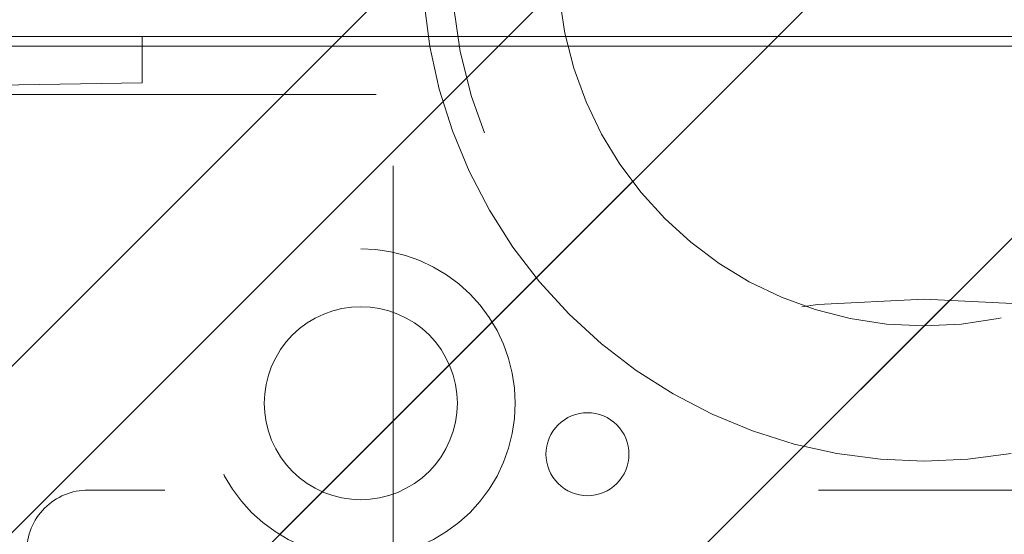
# Model space of a CAD drawing. Header units: inches. Extents: x -463 to -294, y -230 to 12.
# Tile 11 of 68: x -401.18 to -399.17, y 6.9 to 7.95. Entities that reach past the tile are written whole.
import ezdxf

# ---------------------------------------------------------------- set-up
doc = ezdxf.new("R2010")
doc.units = ezdxf.units.IN
doc.header["$LTSCALE"] = 32
doc.header["$MEASUREMENT"] = 0
doc.linetypes.add('Dash Style-1', pattern=[0.083328, 0.041656, -0.041672])
for name, color, linetype, lineweight in [('DashLine', 7, 'Dash Style-1', 13), ('DashLineFill', 7, 'Dash Style-1', 13), ('None', 7, 'Continuous', 18), ('Wood_1-H', 7, 'Continuous', 13), ('Wood_1-V', 7, 'Continuous', 13)]:
    doc.layers.add(name, color=color, linetype=linetype, lineweight=lineweight)
pattern_1 = [(45, (0, 0), (-1.61301565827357, 1.935715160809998), []), (45, (-1.0608, 1.0608), (-0.4723460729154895, 0.4167612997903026), [])]

# ---------------------------------------------------------------- blocks, each defined once
blk = doc.blocks.new('Group-15')
at = {"layer": 'Wood_1-H'}
for points in [[(-2.04445564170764, 22.89479633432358), (-2.04445564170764, 22.8751112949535), (-47.77280209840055, 22.8751112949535), (-47.77280209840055, 22.89479633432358), (-2.04445564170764, 22.89479633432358)], [(-2.04445564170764, 22.89479633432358), (-47.77280209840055, 22.89479633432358), (-47.77280209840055, 22.89479633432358), (-2.064455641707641, 22.89479633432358)], [(-47.77280209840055, 22.89479633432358), (-47.77280209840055, 22.8751112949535), (-2.064455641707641, 22.8751112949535), (-2.064455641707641, 22.89479633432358), (-47.77280209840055, 22.89479633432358)], [(-2.064455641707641, 22.8751112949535), (-47.77280209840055, 22.8751112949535), (-47.77280209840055, 22.8751112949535), (-2.04445564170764, 22.8751112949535)]]:
    blk.add_lwpolyline(points, dxfattribs=at)
blk = doc.blocks.new('Group-20')
at = {"layer": 'Wood_1-V'}
for points in [[(-47.77280209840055, 22.8751112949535), (-47.77280209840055, 22.8751112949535), (-2.064455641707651, 22.8751112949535), (-2.064455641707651, 22.8751112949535), (-47.77280209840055, 22.8751112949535)], [(-47.77280209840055, 22.8751112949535), (-2.06445564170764, 22.8751112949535), (-2.06445564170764, 1.458103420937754), (-47.77280209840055, 1.458103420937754), (-47.77280209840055, 22.8751112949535)], [(-47.77280209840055, 1.458103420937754), (-2.06445564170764, 1.458103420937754), (-2.06445564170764, 22.8751112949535), (-47.77280209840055, 22.8751112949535), (-47.77280209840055, 1.458103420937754)]]:
    blk.add_lwpolyline(points, dxfattribs=at)
at = {"layer": 'None'}
blk.add_blockref('Group-15', (0, 0), dxfattribs=at)
blk = doc.blocks.new('1BRPFY-Leg_Plate (2D)')
at = {"layer": 'DashLineFill', "linetype": 'Continuous', "lineweight": 13}
h = blk.add_hatch(dxfattribs=at)
h.set_pattern_fill('Steel', color=253, style=0, pattern_type=2)
h.set_pattern_definition(pattern_1)
edge = h.paths.add_edge_path()
edge.add_arc((-1.704724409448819, -1.704724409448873), 0.125984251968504, 179.9999999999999, 269.9999999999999)
edge.add_line((-1.704724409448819, -1.830708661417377), (1.704724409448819, -1.830708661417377))
edge.add_arc((1.704724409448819, -1.704724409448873), 0.125984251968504, 270.0000000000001, 360.0000000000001)
edge.add_line((1.830708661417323, -1.704724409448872), (1.830708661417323, 1.704724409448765))
edge.add_arc((1.704724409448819, 1.704724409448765), 0.1259842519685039, 0, 90)
edge.add_line((1.704724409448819, 1.830708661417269), (-1.704724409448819, 1.830708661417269))
edge.add_arc((-1.704724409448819, 1.704724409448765), 0.1259842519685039, 90, 180)
edge.add_line((-1.830708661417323, 1.704724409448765), (-1.830708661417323, -1.704724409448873))
at = {"layer": 'DashLineFill', "flags": 128}
blk.add_lwpolyline([(-1.830708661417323, -1.704724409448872, 0.414213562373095), (-1.704724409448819, -1.830708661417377), (1.704724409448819, -1.830708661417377, 0.414213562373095), (1.830708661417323, -1.704724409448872), (1.830708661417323, 1.704724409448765, 0.414213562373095), (1.704724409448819, 1.830708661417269), (-1.704724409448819, 1.830708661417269, 0.414213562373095), (-1.830708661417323, 1.704724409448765)], format="xyb", close=True, dxfattribs=at)
blk = doc.blocks.new('1BRPX5-Util_Bkt_Sm-F (2D)')
at = {"layer": 'DashLineFill', "linetype": 'Continuous', "lineweight": 13}
h = blk.add_hatch(dxfattribs=at)
h.set_pattern_fill('Steel', color=253, style=0, pattern_type=2)
h.set_pattern_definition(pattern_1)
edge = h.paths.add_edge_path()
edge.add_line((-4.468503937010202, 4.413385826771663), (-3.12992125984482, 4.413385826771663))
edge.add_line((-3.12992125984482, 4.413385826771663), (-3.12992125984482, -1.854330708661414))
edge.add_line((-3.12992125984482, -1.854330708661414), (-4.468503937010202, -1.854330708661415))
edge.add_line((-4.468503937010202, -1.854330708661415), (-4.468503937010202, -1.988188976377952))
edge.add_line((-4.468503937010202, -1.988188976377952), (-2.421259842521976, -1.988188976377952))
edge.add_line((-2.421259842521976, -1.988188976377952), (-2.421259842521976, -2.366141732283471))
edge.add_arc((-2.303149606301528, -2.366141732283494), 0.1181102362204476, 179.9999999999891, 270.000000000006)
edge.add_line((-2.303149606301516, -2.484251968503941), (2.303149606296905, -2.484251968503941))
edge.add_arc((2.303149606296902, -2.366141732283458), 0.1181102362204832, 270.0000000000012, 359.9999999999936)
edge.add_line((2.421259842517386, -2.366141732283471), (2.421259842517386, -1.988188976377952))
edge.add_line((2.421259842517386, -1.988188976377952), (4.468503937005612, -1.988188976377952))
edge.add_line((4.468503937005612, -1.988188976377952), (4.468503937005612, -1.854330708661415))
edge.add_line((4.468503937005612, -1.854330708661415), (3.12992125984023, -1.854330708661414))
edge.add_line((3.12992125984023, -1.854330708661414), (3.12992125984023, 4.413385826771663))
edge.add_line((3.12992125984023, 4.413385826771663), (4.468503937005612, 4.413385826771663))
edge.add_line((4.468503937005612, 4.413385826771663), (4.468503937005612, 4.547244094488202))
edge.add_line((4.468503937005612, 4.547244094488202), (2.421259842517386, 4.547244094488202))
edge.add_line((2.421259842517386, 4.547244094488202), (2.421259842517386, 4.925196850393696))
edge.add_arc((2.303149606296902, 4.925196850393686), 0.1181102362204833, 5.365542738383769e-12, 89.99999999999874)
edge.add_line((2.303149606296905, 5.043307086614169), (-2.303149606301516, 5.043307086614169))
edge.add_arc((-2.303149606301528, 4.92519685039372), 0.1181102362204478, 89.99999999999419, 180.0000000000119)
edge.add_line((-2.421259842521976, 4.925196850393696), (-2.421259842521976, 4.547244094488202))
edge.add_line((-2.421259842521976, 4.547244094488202), (-4.468503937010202, 4.547244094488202))
edge.add_line((-4.468503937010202, 4.547244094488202), (-4.468503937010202, 4.413385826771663))
blk = doc.blocks.new('Slate-LegBrace (2D)')
at = {"layer": 'DashLineFill', "linetype": 'Continuous', "lineweight": 13}
h = blk.add_hatch(dxfattribs=at)
h.set_pattern_fill('Steel', color=253, style=0, pattern_type=2)
h.set_pattern_definition(pattern_1)
edge = h.paths.add_edge_path()
edge.add_line((-2.199587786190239, 0.1351515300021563), (-1.374775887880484, 0.1351515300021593))
edge.add_arc((3.636636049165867e-15, 0.01355418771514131), 1.380142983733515, 5.054592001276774, 174.9454079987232, ccw=False)
edge.add_line((1.374775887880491, 0.1351515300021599), (2.199718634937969, 0.1351515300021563))
edge.add_arc((6.542437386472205e-05, 0.01705725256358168), 2.202821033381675, 3.07312710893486, 176.9268728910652)
h = blk.add_hatch(dxfattribs=at)
h.set_pattern_fill('Steel', color=253, style=0, pattern_type=2)
h.set_pattern_definition(pattern_1)
h.paths.add_polyline_path([(-0.6866374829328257, 1.819226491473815), (-0.6949338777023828, 1.819634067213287), (-0.7031503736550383, 1.820852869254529), (-0.7112078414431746, 1.822871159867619), (-0.719028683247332, 1.825669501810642), (-0.7265375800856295, 1.829220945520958), (-0.7336622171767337, 1.833491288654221), (-0.7403339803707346, 1.83843940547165), (-0.7464886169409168, 1.844017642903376), (-0.7520668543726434, 1.850172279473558), (-0.7570149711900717, 1.856844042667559), (-0.7612853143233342, 1.863968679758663), (-0.7648367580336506, 1.871477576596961), (-0.7676350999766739, 1.879298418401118), (-0.7696533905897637, 1.887355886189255), (-0.7708721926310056, 1.89557238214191), (-0.7712797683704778, 1.903868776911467), (-0.7708721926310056, 1.912165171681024), (-0.7696533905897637, 1.92038166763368), (-0.7676350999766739, 1.928439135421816), (-0.7648367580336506, 1.936259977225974), (-0.7612853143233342, 1.943768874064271), (-0.7570149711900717, 1.950893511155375), (-0.7520668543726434, 1.957565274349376), (-0.7464886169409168, 1.963719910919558), (-0.7403339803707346, 1.969298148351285), (-0.7336622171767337, 1.974246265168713), (-0.7265375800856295, 1.978516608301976), (-0.719028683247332, 1.982068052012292), (-0.7112078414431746, 1.984866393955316), (-0.7031503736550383, 1.986884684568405), (-0.6949338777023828, 1.988103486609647), (-0.6866374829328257, 1.988511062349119), (-0.6783410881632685, 1.988103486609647), (-0.670124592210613, 1.986884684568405), (-0.6620671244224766, 1.984866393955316), (-0.6542462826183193, 1.982068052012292), (-0.6467373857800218, 1.978516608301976), (-0.6396127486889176, 1.974246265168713), (-0.6329409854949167, 1.969298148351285), (-0.6267863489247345, 1.963719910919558), (-0.6212081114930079, 1.957565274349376), (-0.6162599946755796, 1.950893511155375), (-0.6119896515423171, 1.943768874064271), (-0.6084382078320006, 1.936259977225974), (-0.6056398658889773, 1.928439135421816), (-0.6036215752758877, 1.92038166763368), (-0.6024027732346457, 1.912165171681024), (-0.6019951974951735, 1.903868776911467), (-0.6024027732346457, 1.89557238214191), (-0.6036215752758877, 1.887355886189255), (-0.6056398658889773, 1.879298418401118), (-0.6084382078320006, 1.871477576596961), (-0.6119896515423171, 1.863968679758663), (-0.6162599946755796, 1.856844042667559), (-0.6212081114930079, 1.850172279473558), (-0.6267863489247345, 1.844017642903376), (-0.6329409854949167, 1.83843940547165), (-0.6396127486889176, 1.833491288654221), (-0.6467373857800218, 1.829220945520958), (-0.6542462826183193, 1.825669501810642), (-0.6620671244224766, 1.822871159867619), (-0.670124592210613, 1.820852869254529), (-0.6783410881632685, 1.819634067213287)])
at = {"layer": 'DashLineFill', "flags": 128}
blk.add_lwpolyline([(-2.199587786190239, 0.1351515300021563), (-1.374775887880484, 0.1351515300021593, -0.9154551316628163), (1.374775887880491, 0.1351515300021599), (2.199718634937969, 0.1351515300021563, 0.9477524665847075)], format="xyb", close=True, dxfattribs=at)
blk.add_lwpolyline([(-0.6866374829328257, 1.819226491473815), (-0.6949338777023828, 1.819634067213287), (-0.7031503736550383, 1.820852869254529), (-0.7112078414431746, 1.822871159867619), (-0.719028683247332, 1.825669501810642), (-0.7265375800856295, 1.829220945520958), (-0.7336622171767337, 1.833491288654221), (-0.7403339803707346, 1.83843940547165), (-0.7464886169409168, 1.844017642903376), (-0.7520668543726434, 1.850172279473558), (-0.7570149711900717, 1.856844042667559), (-0.7612853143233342, 1.863968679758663), (-0.7648367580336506, 1.871477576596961), (-0.7676350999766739, 1.879298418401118), (-0.7696533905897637, 1.887355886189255), (-0.7708721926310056, 1.89557238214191), (-0.7712797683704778, 1.903868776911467), (-0.7708721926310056, 1.912165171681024), (-0.7696533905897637, 1.92038166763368), (-0.7676350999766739, 1.928439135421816), (-0.7648367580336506, 1.936259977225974), (-0.7612853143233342, 1.943768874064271), (-0.7570149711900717, 1.950893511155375), (-0.7520668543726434, 1.957565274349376), (-0.7464886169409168, 1.963719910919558), (-0.7403339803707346, 1.969298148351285), (-0.7336622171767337, 1.974246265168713), (-0.7265375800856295, 1.978516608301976), (-0.719028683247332, 1.982068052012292), (-0.7112078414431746, 1.984866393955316), (-0.7031503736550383, 1.986884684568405), (-0.6949338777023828, 1.988103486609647), (-0.6866374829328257, 1.988511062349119), (-0.6783410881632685, 1.988103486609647), (-0.670124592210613, 1.986884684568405), (-0.6620671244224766, 1.984866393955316), (-0.6542462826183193, 1.982068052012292), (-0.6467373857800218, 1.978516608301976), (-0.6396127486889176, 1.974246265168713), (-0.6329409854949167, 1.969298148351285), (-0.6267863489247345, 1.963719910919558), (-0.6212081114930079, 1.957565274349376), (-0.6162599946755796, 1.950893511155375), (-0.6119896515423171, 1.943768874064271), (-0.6084382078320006, 1.936259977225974), (-0.6056398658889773, 1.928439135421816), (-0.6036215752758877, 1.92038166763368), (-0.6024027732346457, 1.912165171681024), (-0.6019951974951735, 1.903868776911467), (-0.6024027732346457, 1.89557238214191), (-0.6036215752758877, 1.887355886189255), (-0.6056398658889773, 1.879298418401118), (-0.6084382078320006, 1.871477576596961), (-0.6119896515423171, 1.863968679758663), (-0.6162599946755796, 1.856844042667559), (-0.6212081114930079, 1.850172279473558), (-0.6267863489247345, 1.844017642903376), (-0.6329409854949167, 1.83843940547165), (-0.6396127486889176, 1.833491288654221), (-0.6467373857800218, 1.829220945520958), (-0.6542462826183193, 1.825669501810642), (-0.6620671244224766, 1.822871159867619), (-0.670124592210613, 1.820852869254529), (-0.6783410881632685, 1.819634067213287)], close=True, dxfattribs=at)
blk = doc.blocks.new('TLLegSleeve (2D)')
at = {"layer": 'DashLineFill', "linetype": 'Continuous', "lineweight": 13}
h = blk.add_hatch(dxfattribs=at)
h.set_pattern_fill('Steel', color=253, style=0, pattern_type=2)
h.set_pattern_definition(pattern_1)
edge = h.paths.add_edge_path()
edge.add_line((1.08267716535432, 1.402343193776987), (1.08267716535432, 2.913385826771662))
edge.add_arc((-1.707523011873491e-13, 2.913385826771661), 1.08267716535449, 4.479377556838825e-14, 180)
edge.add_line((-1.082677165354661, 2.913385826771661), (-1.08267716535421, 1.402343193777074))
edge.add_arc((-1.332267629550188e-15, 2.886579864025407e-15), 1.771653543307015, 127.6698869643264, 412.330113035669)
edge.add_line((1.08267716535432, 1.402343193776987), (1.08267716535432, 1.402343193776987))
edge = h.paths.add_edge_path()
edge.add_arc((1.665334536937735e-15, 2.91338582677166), 0.7480314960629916, 180, 360)
edge.add_arc((1.665334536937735e-15, 2.91338582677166), 0.7480314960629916, 9.54166404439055e-15, 180)
edge.add_line((-0.7480314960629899, 2.91338582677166), (-0.7480314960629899, 2.91338582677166))
edge = h.paths.add_edge_path()
edge.add_arc((-1.723066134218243e-13, 5.70119602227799e-16), 1.437007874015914, 180, 360)
edge.add_arc((-1.723066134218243e-13, 9.149983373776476e-17), 1.437007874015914, 9.541664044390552e-15, 180)
edge.add_line((-1.437007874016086, 3.308097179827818e-16), (-1.437007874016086, 3.308097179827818e-16))
at = {"layer": 'DashLine', "color": 8, "flags": 128}
blk.add_lwpolyline([(0.9645669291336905, 2.913385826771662), (0.9599222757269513, 2.818841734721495), (0.9460330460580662, 2.725208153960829), (0.9230330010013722, 2.633386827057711), (0.8911436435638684, 2.544262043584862), (0.8506720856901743, 2.458692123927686), (0.8020080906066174, 2.37750115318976), (0.7456203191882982, 2.301471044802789), (0.6820518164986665, 2.231334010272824), (0.6119147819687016, 2.167765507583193), (0.5358846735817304, 2.111377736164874), (0.4546937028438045, 2.062713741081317), (0.3691237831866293, 2.022242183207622), (0.2799989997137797, 1.990352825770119), (0.1881776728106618, 1.967352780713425), (0.09454409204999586, 1.95346355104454), (-1.71201635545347e-13, 1.9488188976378), (-0.09454409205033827, 1.95346355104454), (-0.1881776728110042, 1.967352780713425), (-0.2799989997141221, 1.990352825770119), (-0.3691237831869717, 2.022242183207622), (-0.454693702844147, 2.062713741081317), (-0.5358846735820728, 2.111377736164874), (-0.611914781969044, 2.167765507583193), (-0.6820518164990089, 2.231334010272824), (-0.7456203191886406, 2.301471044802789), (-0.8020080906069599, 2.37750115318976), (-0.8506720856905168, 2.458692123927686), (-0.8911436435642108, 2.544262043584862), (-0.9230330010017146, 2.633386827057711), (-0.9460330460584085, 2.725208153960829), (-0.9599222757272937, 2.818841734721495), (-0.9645669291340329, 2.913385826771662), (-0.9599222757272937, 3.007929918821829), (-0.9460330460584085, 3.101563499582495), (-0.9230330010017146, 3.193384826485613), (-0.8911436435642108, 3.282509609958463), (-0.8506720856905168, 3.368079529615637), (-0.8020080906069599, 3.449270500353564), (-0.7456203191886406, 3.525300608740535), (-0.6820518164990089, 3.5954376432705), (-0.611914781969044, 3.659006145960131), (-0.5358846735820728, 3.715393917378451), (-0.454693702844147, 3.764057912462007), (-0.3691237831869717, 3.804529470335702), (-0.2799989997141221, 3.836418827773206), (-0.1881776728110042, 3.859418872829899), (-0.09454409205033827, 3.873308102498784), (-1.71201635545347e-13, 3.877952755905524), (0.09454409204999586, 3.873308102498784), (0.1881776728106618, 3.859418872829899), (0.2799989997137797, 3.836418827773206), (0.3691237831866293, 3.804529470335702), (0.4546937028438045, 3.764057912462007), (0.5358846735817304, 3.715393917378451), (0.6119147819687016, 3.659006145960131), (0.6820518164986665, 3.5954376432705), (0.7456203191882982, 3.525300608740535), (0.8020080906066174, 3.449270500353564), (0.8506720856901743, 3.368079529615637), (0.8911436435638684, 3.282509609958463), (0.9230330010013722, 3.193384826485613), (0.9460330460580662, 3.101563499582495), (0.9599222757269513, 3.007929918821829)], close=True, dxfattribs=at)
at = {"layer": 'DashLineFill', "flags": 128}
for points in [[(1.08267716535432, 1.402343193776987), (1.08267716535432, 2.913385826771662, 0.9999999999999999), (-1.082677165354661, 2.913385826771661), (-1.08267716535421, 1.402343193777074, 2.931618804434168), (1.08267716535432, 1.402343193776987)], [(-0.7480314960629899, 2.91338582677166, 0.9999999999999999), (0.7480314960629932, 2.91338582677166, 0.9999999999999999), (-0.7480314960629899, 2.91338582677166)]]:
    blk.add_lwpolyline(points, format="xyb", close=True, dxfattribs=at)
blk = doc.blocks.new('Group-24')
at = {"layer": 'Wood_1-H'}
for points in [[(-40.88717223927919, 22.87452654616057), (-40.89882816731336, 22.96306210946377)], [(-40.89882816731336, 22.96306210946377), (-40.88717223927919, 22.87452654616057)], [(-40.89882816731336, 22.96306210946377), (-40.88717223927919, 22.87452654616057)], [(-40.88717223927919, 22.87452654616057), (-40.89882816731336, 22.96306210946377)], [(-40.86784428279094, 22.7873437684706), (-40.88717223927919, 22.87452654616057)], [(-40.88717223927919, 22.87452654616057), (-40.86784428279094, 22.7873437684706)], [(-40.88717223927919, 22.87452654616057), (-40.86784428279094, 22.7873437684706)], [(-40.86784428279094, 22.7873437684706), (-40.88717223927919, 22.87452654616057)], [(-40.84099139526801, 22.70217728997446), (-40.86784428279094, 22.7873437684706)], [(-40.86784428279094, 22.7873437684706), (-40.84099139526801, 22.70217728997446)], [(-40.86784428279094, 22.7873437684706), (-40.84099139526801, 22.70217728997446)], [(-40.84099139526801, 22.70217728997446), (-40.86784428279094, 22.7873437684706)], [(-40.8068179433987, 22.61967527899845), (-40.84099139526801, 22.70217728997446)], [(-40.84099139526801, 22.70217728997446), (-40.8068179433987, 22.61967527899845)], [(-40.84099139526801, 22.70217728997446), (-40.8068179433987, 22.61967527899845)], [(-40.8068179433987, 22.61967527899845), (-40.84099139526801, 22.70217728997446)], [(-40.7655840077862, 22.54046562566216), (-40.8068179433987, 22.61967527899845)], [(-40.8068179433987, 22.61967527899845), (-40.7655840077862, 22.54046562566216)], [(-40.8068179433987, 22.61967527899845), (-40.7655840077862, 22.54046562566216)], [(-40.7655840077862, 22.54046562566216), (-40.8068179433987, 22.61967527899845)], [(-40.71760340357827, 22.46515116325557), (-40.7655840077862, 22.54046562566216)], [(-40.7655840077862, 22.54046562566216), (-40.71760340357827, 22.46515116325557)], [(-40.7655840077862, 22.54046562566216), (-40.71760340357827, 22.46515116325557)], [(-40.71760340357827, 22.46515116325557), (-40.7655840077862, 22.54046562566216)], [(-40.66324129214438, 22.39430508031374), (-40.71760340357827, 22.46515116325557)], [(-40.71760340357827, 22.46515116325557), (-40.66324129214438, 22.39430508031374)], [(-40.71760340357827, 22.46515116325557), (-40.66324129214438, 22.39430508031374)], [(-40.66324129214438, 22.39430508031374), (-40.71760340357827, 22.46515116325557)], [(-40.60291140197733, 22.32846655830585), (-40.66324129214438, 22.39430508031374)], [(-40.66324129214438, 22.39430508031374), (-40.60291140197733, 22.32846655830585)], [(-40.66324129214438, 22.39430508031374), (-40.60291140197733, 22.32846655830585)], [(-40.60291140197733, 22.32846655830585), (-40.66324129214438, 22.39430508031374)], [(-40.53707287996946, 22.2681366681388), (-40.60291140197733, 22.32846655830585)], [(-40.60291140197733, 22.32846655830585), (-40.53707287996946, 22.2681366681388)], [(-40.60291140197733, 22.32846655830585), (-40.53707287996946, 22.2681366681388)], [(-40.53707287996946, 22.2681366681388), (-40.60291140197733, 22.32846655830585)], [(-40.46622679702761, 22.21377455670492), (-40.53707287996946, 22.2681366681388)], [(-40.53707287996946, 22.2681366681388), (-40.46622679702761, 22.21377455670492)], [(-40.53707287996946, 22.2681366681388), (-40.46622679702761, 22.21377455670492)], [(-40.46622679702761, 22.21377455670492), (-40.53707287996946, 22.2681366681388)], [(-40.39091233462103, 22.16579395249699), (-40.46622679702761, 22.21377455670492)], [(-40.46622679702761, 22.21377455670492), (-40.39091233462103, 22.16579395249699)], [(-40.46622679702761, 22.21377455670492), (-40.39091233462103, 22.16579395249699)], [(-40.39091233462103, 22.16579395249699), (-40.46622679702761, 22.21377455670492)], [(-40.31170268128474, 22.12456001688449), (-40.39091233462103, 22.16579395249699)], [(-40.39091233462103, 22.16579395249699), (-40.31170268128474, 22.12456001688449)], [(-40.39091233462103, 22.16579395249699), (-40.31170268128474, 22.12456001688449)], [(-40.31170268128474, 22.12456001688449), (-40.39091233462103, 22.16579395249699)], [(-40.22920067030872, 22.09038656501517), (-40.31170268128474, 22.12456001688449)], [(-40.31170268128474, 22.12456001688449), (-40.22920067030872, 22.09038656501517)], [(-40.31170268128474, 22.12456001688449), (-40.22920067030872, 22.09038656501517)], [(-40.22920067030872, 22.09038656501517), (-40.31170268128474, 22.12456001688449)], [(-40.14403419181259, 22.06353367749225), (-40.22920067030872, 22.09038656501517)], [(-40.22920067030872, 22.09038656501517), (-40.14403419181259, 22.06353367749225)], [(-40.22920067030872, 22.09038656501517), (-40.14403419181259, 22.06353367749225)], [(-40.14403419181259, 22.06353367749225), (-40.22920067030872, 22.09038656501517)], [(-40.05685141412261, 22.04420572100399), (-40.14403419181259, 22.06353367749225)], [(-40.14403419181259, 22.06353367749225), (-40.05685141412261, 22.04420572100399)], [(-40.14403419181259, 22.06353367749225), (-40.05685141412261, 22.04420572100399)], [(-40.05685141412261, 22.04420572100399), (-40.14403419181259, 22.06353367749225)], [(-39.96831585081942, 22.03254979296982), (-40.05685141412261, 22.04420572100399)], [(-40.05685141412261, 22.04420572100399), (-39.96831585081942, 22.03254979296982)], [(-40.05685141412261, 22.04420572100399), (-39.96831585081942, 22.03254979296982)], [(-39.96831585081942, 22.03254979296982), (-40.05685141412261, 22.04420572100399)], [(-39.87910131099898, 22.02865460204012), (-39.96831585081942, 22.03254979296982)], [(-39.96831585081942, 22.03254979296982), (-39.87910131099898, 22.02865460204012)], [(-39.96831585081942, 22.03254979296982), (-39.87910131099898, 22.02865460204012)], [(-39.87910131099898, 22.02865460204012), (-39.96831585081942, 22.03254979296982)], [(-39.78988677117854, 22.03254979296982), (-39.87910131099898, 22.02865460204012)], [(-39.87910131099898, 22.02865460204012), (-39.78988677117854, 22.03254979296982)], [(-39.87910131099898, 22.02865460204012), (-39.78988677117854, 22.03254979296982)], [(-39.78988677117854, 22.03254979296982), (-39.87910131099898, 22.02865460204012)], [(-39.70135120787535, 22.04420572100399), (-39.78988677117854, 22.03254979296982)], [(-39.78988677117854, 22.03254979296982), (-39.70135120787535, 22.04420572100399)], [(-39.78988677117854, 22.03254979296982), (-39.70135120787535, 22.04420572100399)], [(-39.70135120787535, 22.04420572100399), (-39.78988677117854, 22.03254979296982)]]:
    blk.add_lwpolyline(points, dxfattribs=at)
at = {"layer": 'Wood_1-H', "color": 7}
for name in ['1BRPX5-Util_Bkt_Sm-F (2D)', 'TLLegSleeve (2D)', 'Slate-LegBrace (2D)', '1BRPFY-Leg_Plate (2D)']:
    blk.add_blockref(name, (-39.87910131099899, 20.13889082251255), dxfattribs=at)
blk = doc.blocks.new('1BRPT9-Bracket (2D)')
at = {"layer": 'DashLineFill', "linetype": 'Continuous', "lineweight": 13}
h = blk.add_hatch(dxfattribs=at)
h.set_pattern_fill('Steel', color=253, style=0, pattern_type=2)
h.set_pattern_definition(pattern_1)
edge = h.paths.add_edge_path()
edge.add_arc((1.677931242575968, -8.488188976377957), 0.2519685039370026, 269.999999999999, 360.0000000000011)
edge.add_line((1.929899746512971, -8.488188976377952), (1.929899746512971, -7.480314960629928))
edge.add_line((1.929899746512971, -7.480314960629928), (2.323600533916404, -7.480314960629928))
edge.add_line((2.323600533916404, -7.480314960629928), (2.323600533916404, 7.461135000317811))
edge.add_line((2.323600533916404, 7.461135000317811), (1.929899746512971, 7.480314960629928))
edge.add_line((1.929899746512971, 7.480314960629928), (1.929899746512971, 8.488188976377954))
edge.add_arc((1.677931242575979, 8.488188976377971), 0.2519685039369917, 359.999999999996, 450.0000000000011)
edge.add_line((1.677931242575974, 8.740157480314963), (-2.32206875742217, 8.740157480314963))
edge.add_line((-2.32206875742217, 8.740157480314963), (-2.32206875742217, -8.74015748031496))
edge.add_line((-2.32206875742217, -8.74015748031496), (1.677931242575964, -8.74015748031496))
h = blk.add_hatch(dxfattribs=at)
h.set_pattern_fill('Steel', color=253, style=0, pattern_type=2)
h.set_pattern_definition(pattern_1)
h.paths.add_polyline_path([(-1.148840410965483, 8.425196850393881), (-1.117968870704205, 8.423680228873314), (-1.087394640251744, 8.419144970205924), (-1.057412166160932, 8.411634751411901), (-1.02831019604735, 8.401221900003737), (-1.000368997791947, 8.388006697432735), (-0.9738576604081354, 8.37211641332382), (-0.9490315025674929, 8.35370407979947), (-0.926129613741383, 8.332947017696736), (-0.905372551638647, 8.310045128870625), (-0.8869602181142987, 8.285218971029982), (-0.8710699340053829, 8.258707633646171), (-0.8578547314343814, 8.230766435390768), (-0.8474418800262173, 8.201664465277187), (-0.8399316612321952, 8.171681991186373), (-0.8353964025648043, 8.141107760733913), (-0.8338797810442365, 8.110236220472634), (-0.8353964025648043, 8.079364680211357), (-0.8399316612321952, 8.048790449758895), (-0.8474418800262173, 8.018807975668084), (-0.8578547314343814, 7.989706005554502), (-0.8710699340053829, 7.961764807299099), (-0.8869602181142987, 7.935253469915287), (-0.905372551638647, 7.910427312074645), (-0.926129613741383, 7.887525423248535), (-0.9490315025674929, 7.866768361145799), (-0.9738576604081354, 7.848356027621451), (-1.000368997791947, 7.832465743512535), (-1.02831019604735, 7.819250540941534), (-1.057412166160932, 7.80883768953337), (-1.087394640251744, 7.801327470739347), (-1.117968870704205, 7.796792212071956), (-1.148840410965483, 7.795275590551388), (-1.179711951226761, 7.796792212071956), (-1.210286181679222, 7.801327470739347), (-1.240268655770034, 7.80883768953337), (-1.269370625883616, 7.819250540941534), (-1.297311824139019, 7.832465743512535), (-1.32382316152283, 7.848356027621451), (-1.348649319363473, 7.866768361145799), (-1.371551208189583, 7.887525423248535), (-1.392308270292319, 7.910427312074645), (-1.410720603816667, 7.935253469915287), (-1.426610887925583, 7.961764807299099), (-1.439826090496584, 7.989706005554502), (-1.450238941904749, 8.018807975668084), (-1.457749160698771, 8.048790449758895), (-1.462284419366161, 8.079364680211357), (-1.463801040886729, 8.110236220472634), (-1.462284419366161, 8.141107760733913), (-1.457749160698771, 8.171681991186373), (-1.450238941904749, 8.201664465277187), (-1.439826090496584, 8.230766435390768), (-1.426610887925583, 8.258707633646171), (-1.410720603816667, 8.285218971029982), (-1.392308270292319, 8.310045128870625), (-1.371551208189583, 8.332947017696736), (-1.348649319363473, 8.35370407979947), (-1.32382316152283, 8.37211641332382), (-1.297311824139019, 8.388006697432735), (-1.269370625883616, 8.401221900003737), (-1.240268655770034, 8.411634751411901), (-1.210286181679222, 8.419144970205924), (-1.179711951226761, 8.423680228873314)])
h = blk.add_hatch(dxfattribs=at)
h.set_pattern_fill('Steel', color=253, style=0, pattern_type=2)
h.set_pattern_definition(pattern_1)
h.paths.add_polyline_path([(-1.148840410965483, 8.307086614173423), (-1.129545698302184, 8.306138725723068), (-1.110436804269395, 8.303304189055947), (-1.091697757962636, 8.298610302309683), (-1.073509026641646, 8.29210227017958), (-1.056045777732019, 8.283842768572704), (-1.039476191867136, 8.273911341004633), (-1.023959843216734, 8.262403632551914), (-1.009646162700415, 8.249430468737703), (-0.996672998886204, 8.235116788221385), (-0.9851652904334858, 8.219600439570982), (-0.975233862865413, 8.2030308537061), (-0.9669743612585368, 8.185567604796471), (-0.960466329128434, 8.167378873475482), (-0.9557724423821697, 8.148639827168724), (-0.9529379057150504, 8.129530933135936), (-0.9519900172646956, 8.110236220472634), (-0.9529379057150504, 8.090941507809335), (-0.9557724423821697, 8.071832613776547), (-0.960466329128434, 8.053093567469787), (-0.9669743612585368, 8.0349048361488), (-0.975233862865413, 8.01744158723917), (-0.9851652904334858, 8.000872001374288), (-0.996672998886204, 7.985355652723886), (-1.009646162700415, 7.971041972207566), (-1.023959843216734, 7.958068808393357), (-1.039476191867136, 7.946561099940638), (-1.056045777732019, 7.936629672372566), (-1.073509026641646, 7.928370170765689), (-1.091697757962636, 7.921862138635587), (-1.110436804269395, 7.917168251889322), (-1.129545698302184, 7.914333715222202), (-1.148840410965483, 7.913385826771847), (-1.168135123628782, 7.914333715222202), (-1.187244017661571, 7.917168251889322), (-1.20598306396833, 7.921862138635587), (-1.22417179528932, 7.928370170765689), (-1.241635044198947, 7.936629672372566), (-1.25820463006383, 7.946561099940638), (-1.273720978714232, 7.958068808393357), (-1.288034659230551, 7.971041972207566), (-1.301007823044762, 7.985355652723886), (-1.31251553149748, 8.000872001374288), (-1.322446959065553, 8.01744158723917), (-1.330706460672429, 8.0349048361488), (-1.337214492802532, 8.053093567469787), (-1.341908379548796, 8.071832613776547), (-1.344742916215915, 8.090941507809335), (-1.34569080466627, 8.110236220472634), (-1.344742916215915, 8.129530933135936), (-1.341908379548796, 8.148639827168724), (-1.337214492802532, 8.167378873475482), (-1.330706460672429, 8.185567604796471), (-1.322446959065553, 8.2030308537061), (-1.31251553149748, 8.219600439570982), (-1.301007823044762, 8.235116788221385), (-1.288034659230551, 8.249430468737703), (-1.273720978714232, 8.262403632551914), (-1.25820463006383, 8.273911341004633), (-1.241635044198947, 8.283842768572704), (-1.22417179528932, 8.29210227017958), (-1.20598306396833, 8.298610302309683), (-1.187244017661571, 8.303304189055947), (-1.168135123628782, 8.306138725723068)])
at = {"layer": 'DashLineFill', "flags": 128}
blk.add_lwpolyline([(1.677931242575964, -8.74015748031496, 0.4142135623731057), (1.929899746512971, -8.488188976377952), (1.929899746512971, -7.480314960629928), (2.323600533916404, -7.480314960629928), (2.323600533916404, 7.461135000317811), (1.929899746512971, 7.480314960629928), (1.929899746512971, 8.488188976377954, 0.4142135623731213), (1.677931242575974, 8.740157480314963), (-2.32206875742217, 8.740157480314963), (-2.32206875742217, -8.74015748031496)], format="xyb", close=True, dxfattribs=at)
for points in [[(-1.148840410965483, 8.425196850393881), (-1.117968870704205, 8.423680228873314), (-1.087394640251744, 8.419144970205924), (-1.057412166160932, 8.411634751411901), (-1.02831019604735, 8.401221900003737), (-1.000368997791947, 8.388006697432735), (-0.9738576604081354, 8.37211641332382), (-0.9490315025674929, 8.35370407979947), (-0.926129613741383, 8.332947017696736), (-0.905372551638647, 8.310045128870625), (-0.8869602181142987, 8.285218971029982), (-0.8710699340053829, 8.258707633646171), (-0.8578547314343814, 8.230766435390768), (-0.8474418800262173, 8.201664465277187), (-0.8399316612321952, 8.171681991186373), (-0.8353964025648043, 8.141107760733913), (-0.8338797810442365, 8.110236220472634), (-0.8353964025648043, 8.079364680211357), (-0.8399316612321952, 8.048790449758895), (-0.8474418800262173, 8.018807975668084), (-0.8578547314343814, 7.989706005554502), (-0.8710699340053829, 7.961764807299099), (-0.8869602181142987, 7.935253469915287), (-0.905372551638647, 7.910427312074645), (-0.926129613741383, 7.887525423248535), (-0.9490315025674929, 7.866768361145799), (-0.9738576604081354, 7.848356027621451), (-1.000368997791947, 7.832465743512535), (-1.02831019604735, 7.819250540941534), (-1.057412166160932, 7.80883768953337), (-1.087394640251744, 7.801327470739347), (-1.117968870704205, 7.796792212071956), (-1.148840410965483, 7.795275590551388), (-1.179711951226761, 7.796792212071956), (-1.210286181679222, 7.801327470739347), (-1.240268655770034, 7.80883768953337), (-1.269370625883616, 7.819250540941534), (-1.297311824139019, 7.832465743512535), (-1.32382316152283, 7.848356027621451), (-1.348649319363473, 7.866768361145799), (-1.371551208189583, 7.887525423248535), (-1.392308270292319, 7.910427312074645), (-1.410720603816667, 7.935253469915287), (-1.426610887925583, 7.961764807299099), (-1.439826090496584, 7.989706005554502), (-1.450238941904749, 8.018807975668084), (-1.457749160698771, 8.048790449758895), (-1.462284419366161, 8.079364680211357), (-1.463801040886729, 8.110236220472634), (-1.462284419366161, 8.141107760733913), (-1.457749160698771, 8.171681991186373), (-1.450238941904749, 8.201664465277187), (-1.439826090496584, 8.230766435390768), (-1.426610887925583, 8.258707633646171), (-1.410720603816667, 8.285218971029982), (-1.392308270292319, 8.310045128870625), (-1.371551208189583, 8.332947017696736), (-1.348649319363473, 8.35370407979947), (-1.32382316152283, 8.37211641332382), (-1.297311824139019, 8.388006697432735), (-1.269370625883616, 8.401221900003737), (-1.240268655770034, 8.411634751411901), (-1.210286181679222, 8.419144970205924), (-1.179711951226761, 8.423680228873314)], [(-1.148840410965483, 8.307086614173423), (-1.129545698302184, 8.306138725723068), (-1.110436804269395, 8.303304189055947), (-1.091697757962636, 8.298610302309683), (-1.073509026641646, 8.29210227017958), (-1.056045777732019, 8.283842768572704), (-1.039476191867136, 8.273911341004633), (-1.023959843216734, 8.262403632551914), (-1.009646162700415, 8.249430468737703), (-0.996672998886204, 8.235116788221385), (-0.9851652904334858, 8.219600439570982), (-0.975233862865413, 8.2030308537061), (-0.9669743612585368, 8.185567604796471), (-0.960466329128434, 8.167378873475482), (-0.9557724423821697, 8.148639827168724), (-0.9529379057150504, 8.129530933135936), (-0.9519900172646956, 8.110236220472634), (-0.9529379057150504, 8.090941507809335), (-0.9557724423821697, 8.071832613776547), (-0.960466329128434, 8.053093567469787), (-0.9669743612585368, 8.0349048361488), (-0.975233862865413, 8.01744158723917), (-0.9851652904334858, 8.000872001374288), (-0.996672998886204, 7.985355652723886), (-1.009646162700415, 7.971041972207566), (-1.023959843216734, 7.958068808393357), (-1.039476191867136, 7.946561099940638), (-1.056045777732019, 7.936629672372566), (-1.073509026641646, 7.928370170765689), (-1.091697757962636, 7.921862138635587), (-1.110436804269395, 7.917168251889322), (-1.129545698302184, 7.914333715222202), (-1.148840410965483, 7.913385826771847), (-1.168135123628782, 7.914333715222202), (-1.187244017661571, 7.917168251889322), (-1.20598306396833, 7.921862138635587), (-1.22417179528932, 7.928370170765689), (-1.241635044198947, 7.936629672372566), (-1.25820463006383, 7.946561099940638), (-1.273720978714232, 7.958068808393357), (-1.288034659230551, 7.971041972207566), (-1.301007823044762, 7.985355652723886), (-1.31251553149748, 8.000872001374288), (-1.322446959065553, 8.01744158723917), (-1.330706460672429, 8.0349048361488), (-1.337214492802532, 8.053093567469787), (-1.341908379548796, 8.071832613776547), (-1.344742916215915, 8.090941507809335), (-1.34569080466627, 8.110236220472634), (-1.344742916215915, 8.129530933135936), (-1.341908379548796, 8.148639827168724), (-1.337214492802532, 8.167378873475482), (-1.330706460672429, 8.185567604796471), (-1.322446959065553, 8.2030308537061), (-1.31251553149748, 8.219600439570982), (-1.301007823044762, 8.235116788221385), (-1.288034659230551, 8.249430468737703), (-1.273720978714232, 8.262403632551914), (-1.25820463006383, 8.273911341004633), (-1.241635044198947, 8.283842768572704), (-1.22417179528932, 8.29210227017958), (-1.20598306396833, 8.298610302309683), (-1.187244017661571, 8.303304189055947), (-1.168135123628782, 8.306138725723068)]]:
    blk.add_lwpolyline(points, close=True, dxfattribs=at)
blk = doc.blocks.new('1BRPT8_Cover (2D)')
at = {"layer": 'DashLineFill', "linetype": 'Continuous', "lineweight": 13}
h = blk.add_hatch(dxfattribs=at)
h.set_pattern_fill('Steel', color=253, style=0, pattern_type=2)
h.set_pattern_definition(pattern_1)
h.paths.add_polyline_path([(-1.594488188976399, -8.763779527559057), (-2.322834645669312, -8.763779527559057), (-2.322834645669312, -8.751066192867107), (-2.826068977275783, -8.742282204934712), (-2.866441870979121, -8.70280193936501), (-2.866441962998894, -6.672971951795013), (-2.84717538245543, -6.653289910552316), (-2.322834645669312, -6.644137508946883), (-2.322834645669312, -6.584208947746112), (-2.847175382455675, -6.575056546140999), (-2.866441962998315, -6.555374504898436), (-2.866441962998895, -4.468247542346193), (-2.847175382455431, -4.448565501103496), (-2.322834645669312, -4.439413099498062), (-2.322834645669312, -4.37948453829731), (-2.847175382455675, -4.370332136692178), (-2.866441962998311, -4.350650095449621), (-2.866441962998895, -2.263523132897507), (-2.847175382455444, -2.243841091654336), (-2.322834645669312, -2.234688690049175), (-2.322834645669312, -2.174760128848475), (-2.847175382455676, -2.165607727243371), (-2.866441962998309, -2.145925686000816), (-2.866441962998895, -0.05879872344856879), (-2.847175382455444, -0.03911668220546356), (-2.322834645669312, -0.02996428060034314), (-2.322834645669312, 0.02996428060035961), (-2.847175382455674, 0.03911668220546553), (-2.866441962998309, 0.05879872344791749), (-2.866441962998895, 2.145925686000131), (-2.847175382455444, 2.165607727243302), (-2.322834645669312, 2.174760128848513), (-2.322834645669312, 2.234688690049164), (-2.847175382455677, 2.243841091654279), (-2.866441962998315, 2.263523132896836), (-2.866441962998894, 4.350650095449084), (-2.84717538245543, 4.37033213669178), (-2.322834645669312, 4.379484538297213), (-2.322834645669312, 4.439413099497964), (-2.847175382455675, 4.448565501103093), (-2.866441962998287, 4.46824754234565), (-2.865499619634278, 6.55537450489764), (-2.84717538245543, 6.575056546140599), (-2.322834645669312, 6.584208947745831), (-2.322834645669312, 6.644137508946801), (-2.847175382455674, 6.653289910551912), (-2.866441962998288, 6.672971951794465), (-2.866441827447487, 8.702801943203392), (-2.826068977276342, 8.742282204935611), (-1.594488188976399, 8.763779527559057), (-1.594488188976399, 8.858267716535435), (-2.97244094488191, 8.858267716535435), (-2.97244094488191, -8.858267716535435), (-1.594488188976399, -8.858267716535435)])
at = {"layer": 'DashLineFill', "flags": 128}
blk.add_lwpolyline([(-1.594488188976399, -8.763779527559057), (-2.322834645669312, -8.763779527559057), (-2.322834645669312, -8.751066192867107), (-2.826068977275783, -8.742282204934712), (-2.866441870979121, -8.70280193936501), (-2.866441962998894, -6.672971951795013), (-2.84717538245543, -6.653289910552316), (-2.322834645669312, -6.644137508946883), (-2.322834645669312, -6.584208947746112), (-2.847175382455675, -6.575056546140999), (-2.866441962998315, -6.555374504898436), (-2.866441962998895, -4.468247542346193), (-2.847175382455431, -4.448565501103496), (-2.322834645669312, -4.439413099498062), (-2.322834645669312, -4.37948453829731), (-2.847175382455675, -4.370332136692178), (-2.866441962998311, -4.350650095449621), (-2.866441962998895, -2.263523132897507), (-2.847175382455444, -2.243841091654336), (-2.322834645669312, -2.234688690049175), (-2.322834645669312, -2.174760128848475), (-2.847175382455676, -2.165607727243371), (-2.866441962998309, -2.145925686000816), (-2.866441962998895, -0.05879872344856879), (-2.847175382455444, -0.03911668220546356), (-2.322834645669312, -0.02996428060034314), (-2.322834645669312, 0.02996428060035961), (-2.847175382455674, 0.03911668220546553), (-2.866441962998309, 0.05879872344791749), (-2.866441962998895, 2.145925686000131), (-2.847175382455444, 2.165607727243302), (-2.322834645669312, 2.174760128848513), (-2.322834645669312, 2.234688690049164), (-2.847175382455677, 2.243841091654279), (-2.866441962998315, 2.263523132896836), (-2.866441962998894, 4.350650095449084), (-2.84717538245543, 4.37033213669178), (-2.322834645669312, 4.379484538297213), (-2.322834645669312, 4.439413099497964), (-2.847175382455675, 4.448565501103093), (-2.866441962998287, 4.46824754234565), (-2.865499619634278, 6.55537450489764), (-2.84717538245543, 6.575056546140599), (-2.322834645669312, 6.584208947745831), (-2.322834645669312, 6.644137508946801), (-2.847175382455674, 6.653289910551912), (-2.866441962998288, 6.672971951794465), (-2.866441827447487, 8.702801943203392), (-2.826068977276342, 8.742282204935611), (-1.594488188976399, 8.763779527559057), (-1.594488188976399, 8.858267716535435), (-2.97244094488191, 8.858267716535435), (-2.97244094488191, -8.858267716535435), (-1.594488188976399, -8.858267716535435)], close=True, dxfattribs=at)
blk = doc.blocks.new('Group-53')
at = {"layer": 'None', "color": 7}
for name in ['1BRPT8_Cover (2D)', '1BRPT9-Bracket (2D)']:
    blk.add_blockref(name, (-39.87910131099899, 14.03652861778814), dxfattribs=at)

msp = doc.modelspace()

# ---------------------------------------------------------------- block references
at = {"layer": 'None'}
for name in ['Group-24', 'Group-20', 'Group-53']:
    msp.add_blockref(name, (-359.4593240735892, -14.97747349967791), dxfattribs=at)

doc.saveas('drawing.dxf')
